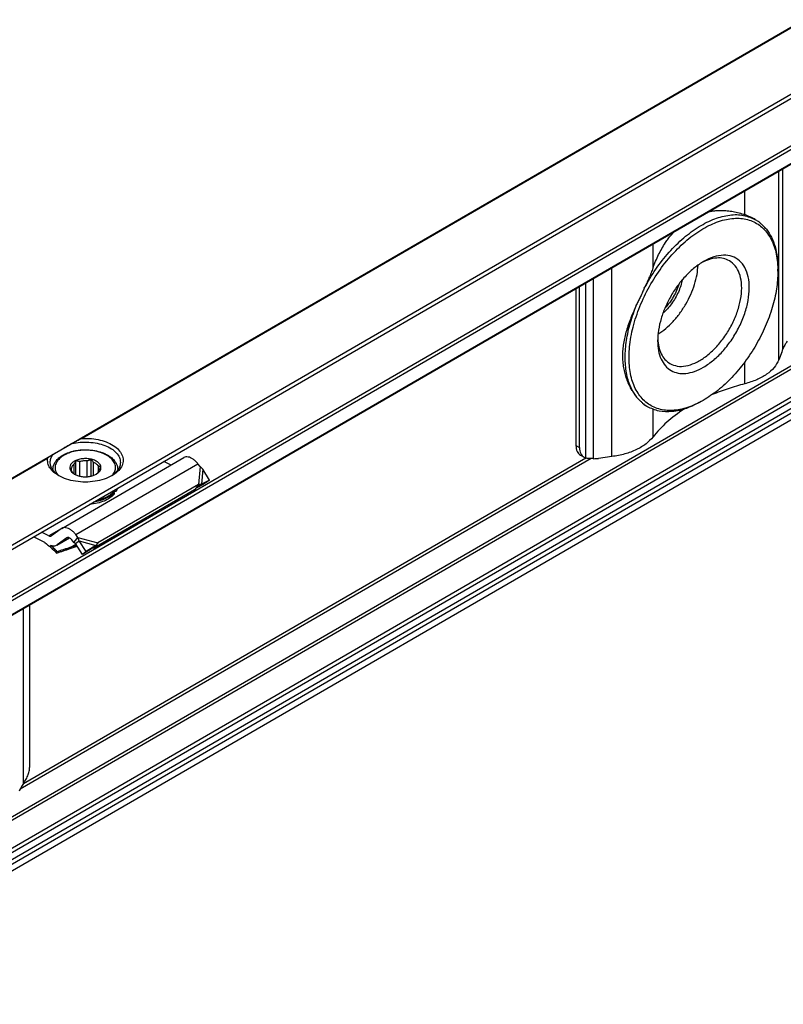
# Model space of a CAD drawing. Header units: millimetres. Extents: x -418 to 1275, y -151 to 443.
# Tile 9 of 47: x 41 to 64, y -111 to -80. Entities that reach past the tile are written whole.
import ezdxf

# ---------------------------------------------------------------- set-up
doc = ezdxf.new("R2010")
doc.units = ezdxf.units.MM

# ---------------------------------------------------------------- blocks, each defined once
blk = doc.blocks.new('SOPORTE_SV2__33', base_point=(81.586, -337.931))
at = {"color": 7, "linetype": 'Continuous'}
for p, q in [((558.924, -30.228), (81.627, -306.475)), ((88.75, -308.929), (564.009, -33.861)), ((99.222, -308.947), (555.306, -44.978)), ((556.405, -68.04), (100.321, -332.01)), ((190.504, -259.384), (190.466, -259.362)), ((192.566, -264.151), (192.566, -263.946)), ((173.863, -265.747), (173.863, -280.268)), ((174.197, -280.462), (174.197, -265.554)), ((192.923, -271.649), (192.641, -272.365)), ((185.646, -276.107), (185.469, -276.209)), ((180.486, -276.693), (180.448, -276.671)), ((126.241, -287.953), (137.554, -281.405)), ((128.977, -283.11), (128.977, -281.565)), ((174.275, -281.18), (174.61, -281.374)), ((177.19, -281.308), (175.953, -281.471)), ((125.431, -282.496), (125.431, -282.567)), ((127.139, -282.634), (127.139, -282.373)), ((127.409, -282.92), (127.409, -281.99)), ((127.547, -282.998), (127.547, -281.678)), ((127.908, -283.116), (127.908, -281.766)), ((128.616, -283.165), (128.616, -281.71)), ((129.201, -283.044), (129.201, -281.849)), ((129.638, -282.735), (129.638, -282.175)), ((131.431, -282.496), (131.431, -282.567)), ((136.368, -282.091), (135.7, -281.755)), ((139.058, -282.234), (138.855, -281.975)), ((139.934, -283.484), (139.32, -282.465)), ((138.914, -283.905), (129.6, -289.296)), ((131.293, -284.362), (131.293, -284.525)), ((138.583, -284.343), (138.547, -284.391)), ((138.694, -284.197), (138.583, -284.343)), ((139.341, -283.887), (138.683, -284.235)), ((138.914, -283.905), (138.694, -284.197)), ((138.842, -284.115), (138.791, -284.15)), ((139.198, -283.874), (138.842, -284.115)), ((139.934, -283.484), (139.198, -283.874)), ((139.934, -283.484), (139.341, -283.887)), ((138.547, -284.391), (129.234, -289.782)), ((131.105, -284.63), (131.105, -284.793)), ((126.194, -287.984), (125.301, -288.643)), ((124.686, -289.271), (123.63, -288.741)), ((125.058, -288.641), (124.386, -288.304)), ((125.786, -289.519), (126.972, -288.833)), ((126.726, -288.829), (125.833, -289.488)), ((127.525, -289.074), (127.745, -288.782)), ((127.745, -288.782), (127.541, -288.523)), ((127.025, -289.825), (127.683, -289.613)), ((127.047, -289.778), (127.08, -289.706)), ((127.629, -289.528), (127.08, -289.706)), ((127.378, -289.268), (127.175, -289.008)), ((127.378, -289.268), (127.525, -289.074)), ((127.518, -289.355), (127.652, -289.254)), ((128.161, -290.358), (127.518, -289.355)), ((127.652, -289.254), (127.853, -289.102)), ((128.496, -290.105), (127.853, -289.102)), ((129.082, -289.788), (128.161, -290.358)), ((129.417, -289.535), (128.496, -290.105)), ((129.417, -289.535), (129.082, -289.788)), ((129.38, -289.587), (129.234, -289.782)), ((129.6, -289.296), (129.38, -289.587)), ((125.827, -290.11), (125.777, -290.235)), ((128.496, -290.105), (128.161, -290.358)), ((123.286, -309.928), (123.286, -295.02))]:
    blk.add_line(p, q, dxfattribs=at)
at = {"color": 3, "linetype": 'Continuous'}
for p, q in [((88.55, -308.65), (564.009, -33.467)), ((99.122, -307.307), (555.206, -43.337)), ((99.263, -307.551), (555.347, -43.582)), ((99.263, -308.856), (555.347, -44.886)), ((555.206, -63.724), (99.122, -327.694)), ((555.347, -63.969), (99.263, -327.939)), ((555.347, -66.568), (99.263, -330.537)), ((555.551, -66.832), (99.467, -330.802)), ((556.658, -66.85), (100.574, -330.82)), ((556.849, -67.174), (100.765, -331.143)), ((556.434, -68.008), (100.35, -331.978)), ((280.603, -191.316), (127.852, -279.724)), ((280.506, -191.439), (128.148, -279.621)), ((192.641, -272.365), (192.641, -254.879)), ((193.029, -271.348), (193.029, -254.654)), ((189.495, -258.917), (189.495, -256.7)), ((180.999, -263.834), (180.999, -261.617)), ((177.19, -281.308), (177.19, -263.822)), ((174.763, -281.439), (174.763, -265.226)), ((175.49, -281.499), (175.49, -264.806)), ((189.495, -274.57), (189.495, -272.544)), ((180.999, -279.487), (180.999, -276.935)), ((173.863, -280.268), (174.197, -280.462)), ((125.039, -281.352), (82.251, -306.116)), ((124.943, -281.476), (82.351, -306.127)), ((175.266, -281.495), (122.388, -312.099)), ((174.787, -281.445), (122.696, -311.594)), ((127.541, -288.523), (138.855, -281.975)), ((139.058, -282.234), (138.914, -283.905)), ((139.32, -282.465), (139.198, -283.874)), ((126.193, -287.985), (125.058, -288.641)), ((125.833, -289.488), (126.969, -288.831)), ((126.758, -288.81), (126.726, -288.829)), ((127.745, -288.782), (129.6, -289.296)), ((127.025, -289.825), (127.047, -289.778)), ((127.08, -289.706), (127.564, -289.426)), ((127.853, -289.102), (129.417, -289.535)), ((122.72, -311.56), (122.72, -295.347))]:
    blk.add_line(p, q, dxfattribs=at)
at = {"color": 7, "linetype": 'Continuous'}
for points, knots in [([(186.165, -258.627), (186.172, -258.626), (186.187, -258.623), (186.31, -258.599), (186.549, -258.56), (186.917, -258.523), (187.362, -258.508), (187.87, -258.533), (188.423, -258.612), (188.967, -258.736), (189.319, -258.857), (189.495, -258.917)], [0, 0, 0, 0, 0.022156, 0.044303, 0.377758, 0.747915, 1.153755, 1.71263, 2.270181, 2.82748, 3.385079, 3.385079, 3.385079, 3.385079]), ([(185.646, -276.107), (185.168, -276.351), (184.266, -276.811), (182.841, -277.095), (181.525, -276.974), (180.39, -276.408), (179.527, -275.44), (178.976, -274.15), (178.737, -272.609), (178.809, -270.879), (179.185, -269.031), (179.848, -267.145), (180.769, -265.303), (181.907, -263.587), (183.212, -262.073), (184.627, -260.826), (186.091, -259.902), (187.547, -259.341), (188.94, -259.177), (190.209, -259.443), (191.265, -260.145), (192.025, -261.226), (192.49, -262.603), (192.54, -263.614), (192.566, -264.151)], [0, 0, 0, 0, 1.605479, 3.026381, 4.298231, 5.500692, 6.739593, 8.106501, 9.651301, 11.381996, 13.275475, 15.287889, 17.362768, 19.437646, 21.45006, 23.343539, 25.074234, 26.619034, 27.985942, 29.224843, 30.427305, 31.699155, 33.120057, 34.725535, 34.725535, 34.725535, 34.725535]), ([(180.193, -265.711), (180.532, -265.121), (181.204, -263.952), (182.441, -262.393), (183.788, -261.055), (185.208, -260.001), (186.647, -259.267), (188.045, -258.9), (189.379, -258.885), (190.138, -259.221), (190.504, -259.384)], [0, 0, 0, 0, 2.039172, 4.039719, 5.948553, 7.721033, 9.326958, 10.758142, 12.037595, 13.226248, 13.226248, 13.226248, 13.226248]), ([(190.466, -259.362), (190.393, -259.321), (190.244, -259.238), (190.008, -259.125), (189.758, -259.017), (189.583, -258.951), (189.495, -258.917)], [0, 0, 0, 0, 0.251557, 0.510479, 0.785772, 1.069218, 1.069218, 1.069218, 1.069218]), ([(190.504, -259.384), (190.554, -259.413), (190.654, -259.473), (190.749, -259.54), (190.797, -259.574)], [0, 0, 0, 0, 0.1743875, 0.3490943, 0.3490943, 0.3490943, 0.3490943]), ([(191.507, -260.266), (191.454, -260.207), (191.346, -260.089), (191.173, -259.916), (190.99, -259.743), (190.862, -259.631), (190.797, -259.574)], [0, 0, 0, 0, 0.2375866, 0.4800386, 0.733304, 0.9924209, 0.9924209, 0.9924209, 0.9924209]), ([(180.999, -263.834), (181.077, -263.63), (181.235, -263.216), (181.509, -262.621), (181.815, -262.043), (182.116, -261.554), (182.405, -261.144), (182.659, -260.819), (182.841, -260.61), (182.94, -260.502), (182.951, -260.49), (182.957, -260.484)], [0, 0, 0, 0, 0.656451, 1.329534, 1.961357, 2.618601, 3.051778, 3.46421, 3.857189, 3.881385, 3.905536, 3.905536, 3.905536, 3.905536]), ([(191.507, -260.266), (191.669, -260.505), (192.007, -261.003), (192.325, -261.89), (192.531, -262.882), (192.554, -263.582), (192.566, -263.946)], [0, 0, 0, 0, 0.865086, 1.796233, 2.804724, 3.894206, 3.894206, 3.894206, 3.894206]), ([(185.687, -263.239), (185.405, -263.421), (184.817, -263.8), (184.03, -264.549), (183.298, -265.42), (182.658, -266.397), (182.13, -267.438), (181.739, -268.507), (181.482, -269.562), (181.446, -270.26), (181.429, -270.596)], [0, 0, 0, 0, 1.007521, 2.095135, 3.24031, 4.415474, 5.590637, 6.735812, 7.823426, 8.830947, 8.830947, 8.830947, 8.830947]), ([(182.563, -272.696), (182.786, -272.792), (183.252, -272.992), (184.072, -272.943), (184.925, -272.665), (185.793, -272.15), (186.634, -271.435), (187.411, -270.55), (188.086, -269.538), (188.627, -268.449), (189.007, -267.334), (189.209, -266.249), (189.222, -265.24), (189.038, -264.362), (188.673, -263.626), (188.267, -263.322), (188.073, -263.176)], [0, 0, 0, 0, 0.719072, 1.503175, 2.392537, 3.397831, 4.507006, 5.692929, 6.919375, 8.14582, 9.331744, 10.440918, 11.446212, 12.335574, 13.119678, 13.838749, 13.838749, 13.838749, 13.838749]), ([(188.073, -263.176), (187.893, -263.094), (187.521, -262.923), (186.871, -262.9), (186.182, -263.031), (185.739, -263.238), (185.506, -263.348)], [0, 0, 0, 0, 0.589999, 1.21743, 1.909281, 2.678436, 2.678436, 2.678436, 2.678436]), ([(185.672, -273.034), (185.994, -272.821), (186.667, -272.378), (187.545, -271.487), (188.343, -270.45), (189.008, -269.297), (189.513, -268.089), (189.831, -266.883), (189.949, -265.736), (189.858, -264.7), (189.556, -263.821), (189.041, -263.146), (188.331, -262.733), (187.491, -262.622), (186.574, -262.788), (185.995, -263.082), (185.687, -263.239)], [0, 0, 0, 0, 1.155707, 2.411102, 3.730971, 5.072968, 6.392471, 7.647174, 8.801943, 9.834563, 10.743141, 11.554748, 12.328594, 13.139606, 14.047228, 15.078797, 15.078797, 15.078797, 15.078797]), ([(180.999, -263.834), (180.94, -263.99), (180.82, -264.306), (180.622, -264.773), (180.412, -265.242), (180.266, -265.554), (180.193, -265.711)], [0, 0, 0, 0, 0.499383, 1.011894, 1.523124, 2.042903, 2.042903, 2.042903, 2.042903]), ([(181.46, -269.984), (181.703, -269.816), (182.204, -269.467), (182.875, -268.804), (183.499, -268.045), (184.048, -267.201), (184.506, -266.305), (184.854, -265.385), (185.094, -264.473), (185.147, -263.865), (185.172, -263.571)], [0, 0, 0, 0, 0.883325, 1.828477, 2.817611, 3.829543, 4.841474, 5.830609, 6.77576, 7.659085, 7.659085, 7.659085, 7.659085]), ([(192.566, -264.151), (192.538, -264.697), (192.48, -265.832), (192.062, -267.546), (191.427, -269.282), (190.568, -270.975), (189.528, -272.562), (188.339, -273.978), (187.061, -275.194), (186.106, -275.81), (185.646, -276.107)], [0, 0, 0, 0, 1.637222, 3.404594, 5.265504, 7.175144, 9.084785, 10.945695, 12.713067, 14.350289, 14.350289, 14.350289, 14.350289]), ([(183.716, -264.931), (183.671, -265.121), (183.578, -265.511), (183.352, -266.08), (183.069, -266.634), (182.729, -267.156), (182.349, -267.635), (182.057, -267.91), (181.914, -268.044)], [0, 0, 0, 0, 0.58827, 1.201661, 1.828033, 2.454405, 3.067796, 3.656067, 3.656067, 3.656067, 3.656067]), ([(180.193, -265.711), (180.137, -265.84), (180.024, -266.096), (179.848, -266.477), (179.668, -266.853), (179.544, -267.102), (179.483, -267.225)], [0, 0, 0, 0, 0.421459, 0.839309, 1.259059, 1.672769, 1.672769, 1.672769, 1.672769]), ([(183.402, -265.321), (183.332, -265.526), (183.192, -265.942), (182.887, -266.529), (182.529, -267.086), (182.239, -267.415), (182.096, -267.577)], [0, 0, 0, 0, 0.648659, 1.314288, 1.979918, 2.628576, 2.628576, 2.628576, 2.628576]), ([(179.483, -267.225), (179.391, -267.428), (179.209, -267.832), (178.956, -268.439), (178.729, -269.045), (178.535, -269.642), (178.377, -270.238), (178.262, -270.822), (178.191, -271.405), (178.166, -271.968), (178.188, -272.532), (178.245, -272.985), (178.317, -273.351), (178.378, -273.607), (178.452, -273.865), (178.562, -274.195), (178.724, -274.593), (178.915, -274.969), (179.08, -275.248), (179.21, -275.447), (179.341, -275.633), (179.436, -275.752), (179.483, -275.811)], [0, 0, 0, 0, 0.667051, 1.330651, 1.972099, 2.606372, 3.214626, 3.819531, 4.391078, 4.976557, 5.505665, 6.08507, 6.344133, 6.622681, 6.874064, 7.148413, 7.667435, 8.159963, 8.413776, 8.639226, 8.87163, 9.096965, 9.096965, 9.096965, 9.096965]), ([(179.483, -275.811), (179.271, -275.483), (178.825, -274.791), (178.497, -273.517), (178.382, -272.085), (178.516, -270.518), (178.869, -268.868), (179.275, -267.782), (179.483, -267.225)], [0, 0, 0, 0, 1.165888, 2.45697, 3.890766, 5.463472, 7.155629, 8.936943, 8.936943, 8.936943, 8.936943]), ([(181.429, -270.596), (181.443, -270.901), (181.469, -271.477), (181.711, -272.27), (182.104, -272.914), (182.652, -273.372), (183.324, -273.615), (184.079, -273.631), (184.888, -273.441), (185.401, -273.175), (185.672, -273.034)], [0, 0, 0, 0, 0.911035, 1.725773, 2.458495, 3.143007, 3.828005, 4.562021, 5.378502, 6.291374, 6.291374, 6.291374, 6.291374]), ([(181.433, -270.385), (181.455, -270.642), (181.496, -271.129), (181.725, -271.791), (182.069, -272.343), (182.402, -272.581), (182.563, -272.696)], [0, 0, 0, 0, 0.769155, 1.461007, 2.088437, 2.678436, 2.678436, 2.678436, 2.678436]), ([(193.431, -270.635), (193.388, -270.697), (193.304, -270.819), (193.191, -271), (193.094, -271.173), (193.05, -271.292), (193.029, -271.348)], [0, 0, 0, 0, 0.227351, 0.4425519, 0.6419126, 0.8214453, 0.8214453, 0.8214453, 0.8214453]), ([(192.923, -271.649), (192.941, -271.602), (192.979, -271.502), (193.012, -271.401), (193.029, -271.348)], [0, 0, 0, 0, 0.1525511, 0.3192904, 0.3192904, 0.3192904, 0.3192904]), ([(192.641, -272.365), (192.512, -272.608), (192.235, -273.127), (191.501, -273.734), (190.579, -274.247), (189.868, -274.459), (189.495, -274.57)], [0, 0, 0, 0, 0.817685, 1.74896, 2.804162, 3.968074, 3.968074, 3.968074, 3.968074]), ([(189.495, -274.57), (188.975, -274.711), (187.953, -274.989), (186.968, -275.377), (186.484, -275.567)], [0, 0, 0, 0, 1.615583, 3.174186, 3.174186, 3.174186, 3.174186]), ([(179.483, -275.811), (179.545, -275.875), (179.665, -275.998), (179.845, -276.176), (180.02, -276.343), (180.137, -276.451), (180.193, -276.503)], [0, 0, 0, 0, 0.265649, 0.5161179, 0.7608129, 0.9918468, 0.9918468, 0.9918468, 0.9918468]), ([(180.486, -276.693), (180.436, -276.664), (180.336, -276.604), (180.241, -276.537), (180.193, -276.503)], [0, 0, 0, 0, 0.1743853, 0.3490899, 0.3490899, 0.3490899, 0.3490899]), ([(180.193, -276.503), (180.214, -276.518), (180.256, -276.549), (180.32, -276.592), (180.384, -276.634), (180.427, -276.659), (180.448, -276.671)], [0, 0, 0, 0, 0.0762043, 0.1566111, 0.2320963, 0.3052323, 0.3052323, 0.3052323, 0.3052323]), ([(185.469, -276.209), (185.018, -276.441), (184.165, -276.882), (182.825, -277.185), (181.559, -277.176), (180.835, -276.85), (180.486, -276.693)], [0, 0, 0, 0, 1.515016, 2.870268, 4.089274, 5.227798, 5.227798, 5.227798, 5.227798]), ([(183.886, -276.911), (183.325, -277.295), (182.25, -278.029), (181.403, -279.016), (180.999, -279.487)], [0, 0, 0, 0, 2.030831, 3.884517, 3.884517, 3.884517, 3.884517]), ([(127.194, -280.104), (127.248, -280.073), (127.356, -280.01), (127.519, -279.916), (127.685, -279.82), (127.796, -279.756), (127.852, -279.724)], [0, 0, 0, 0, 0.1860833, 0.3759003, 0.5656723, 0.7596897, 0.7596897, 0.7596897, 0.7596897]), ([(127.852, -279.724), (127.863, -279.718), (127.885, -279.705), (127.92, -279.688), (127.956, -279.671), (127.992, -279.656), (128.03, -279.643), (128.068, -279.632), (128.108, -279.624), (128.134, -279.622), (128.148, -279.621)], [0, 0, 0, 0, 0.0372579, 0.0787224, 0.1162224, 0.1575997, 0.1953719, 0.236913, 0.2747381, 0.3164843, 0.3164843, 0.3164843, 0.3164843]), ([(128.148, -279.621), (128.432, -279.619), (128.994, -279.615), (129.805, -279.756), (130.538, -279.997), (131.154, -280.335), (131.617, -280.753), (131.899, -281.237), (131.963, -281.763), (131.792, -282.274), (131.425, -282.734), (131.081, -282.958), (130.897, -283.077)], [0, 0, 0, 0, 0.851746, 1.681253, 2.457908, 3.158367, 3.772142, 4.308845, 4.804165, 5.312671, 5.882466, 6.536808, 6.536808, 6.536808, 6.536808]), ([(180.999, -279.487), (180.793, -279.711), (180.352, -280.19), (179.443, -280.701), (178.377, -281.105), (177.595, -281.239), (177.19, -281.308)], [0, 0, 0, 0, 0.90876, 1.941756, 3.087732, 4.317336, 4.317336, 4.317336, 4.317336]), ([(127.194, -280.104), (127.066, -280.178), (126.82, -280.32), (126.466, -280.525), (126.147, -280.71), (125.866, -280.872), (125.631, -281.008), (125.489, -281.091), (125.426, -281.127)], [0, 0, 0, 0, 0.443049, 0.853791, 1.225123, 1.550622, 1.824662, 2.042502, 2.042502, 2.042502, 2.042502]), ([(125.431, -282.496), (125.433, -282.452), (125.436, -282.358), (125.463, -282.213), (125.509, -282.07), (125.574, -281.929), (125.656, -281.791), (125.768, -281.644), (125.902, -281.503), (126.143, -281.298), (126.523, -281.066), (126.978, -280.89), (127.382, -280.784), (127.718, -280.722), (128.069, -280.684), (128.545, -280.667), (129.129, -280.707), (129.676, -280.826), (130.089, -280.969), (130.365, -281.092), (130.609, -281.232), (130.8, -281.366), (130.961, -281.503), (131.095, -281.644), (131.207, -281.791), (131.289, -281.929), (131.354, -282.07), (131.398, -282.21), (131.426, -282.355), (131.43, -282.449), (131.431, -282.496)], [0, 0, 0, 0, 0.130555, 0.282171, 0.440313, 0.580597, 0.746619, 0.919992, 1.135326, 1.329106, 1.869235, 2.459101, 2.786575, 3.122636, 3.482383, 3.84552, 4.550535, 5.230988, 5.51943, 5.857345, 6.138293, 6.36216, 6.555941, 6.771275, 6.944648, 7.11067, 7.250953, 7.409095, 7.551053, 7.691269, 7.691269, 7.691269, 7.691269]), ([(127.194, -280.104), (127.449, -280.056), (127.964, -279.958), (128.752, -279.955), (129.52, -280.051), (130.226, -280.253), (130.832, -280.547), (131.297, -280.92), (131.617, -281.358), (131.661, -281.687), (131.681, -281.844)], [0, 0, 0, 0, 0.77607, 1.570758, 2.352628, 3.091832, 3.764236, 4.356401, 4.872083, 5.338886, 5.338886, 5.338886, 5.338886]), ([(173.863, -280.268), (173.868, -280.369), (173.876, -280.561), (173.957, -280.824), (174.085, -281.042), (174.213, -281.135), (174.275, -281.18)], [0, 0, 0, 0, 0.303003, 0.574054, 0.817855, 1.04556, 1.04556, 1.04556, 1.04556]), ([(174.197, -280.462), (174.202, -280.563), (174.211, -280.755), (174.291, -281.017), (174.419, -281.236), (174.548, -281.329), (174.61, -281.374)], [0, 0, 0, 0, 0.303003, 0.574054, 0.817855, 1.04556, 1.04556, 1.04556, 1.04556]), ([(125.966, -283.077), (125.8, -282.971), (125.488, -282.771), (125.14, -282.371), (124.93, -281.929), (124.939, -281.624), (124.943, -281.476)], [0, 0, 0, 0, 0.587707, 1.107302, 1.572141, 2.012291, 2.012291, 2.012291, 2.012291]), ([(124.943, -281.476), (124.944, -281.469), (124.947, -281.455), (124.955, -281.435), (124.966, -281.417), (124.981, -281.396), (125.005, -281.373), (125.028, -281.359), (125.039, -281.352)], [0, 0, 0, 0, 0.0197851, 0.0430834, 0.0638454, 0.0828723, 0.121318, 0.162143, 0.162143, 0.162143, 0.162143]), ([(125.039, -281.352), (125.069, -281.334), (125.13, -281.299), (125.224, -281.244), (125.323, -281.187), (125.392, -281.147), (125.426, -281.127)], [0, 0, 0, 0, 0.1040526, 0.21148, 0.3271489, 0.4474869, 0.4474869, 0.4474869, 0.4474869]), ([(125.181, -281.844), (125.193, -281.719), (125.218, -281.461), (125.355, -281.241), (125.426, -281.127)], [0, 0, 0, 0, 0.3702304, 0.7662165, 0.7662165, 0.7662165, 0.7662165]), ([(129.453, -282.928), (129.545, -282.867), (129.714, -282.754), (129.875, -282.504), (129.895, -282.227), (129.763, -281.969), (129.518, -281.758), (129.184, -281.601), (128.787, -281.506), (128.362, -281.483), (127.939, -281.526), (127.678, -281.62), (127.552, -281.665)], [0, 0, 0, 0, 0.32878, 0.606594, 0.858697, 1.127056, 1.442628, 1.812169, 2.224394, 2.657925, 3.087201, 3.487461, 3.487461, 3.487461, 3.487461]), ([(128.977, -281.565), (128.947, -281.579), (128.889, -281.607), (128.799, -281.646), (128.708, -281.681), (128.646, -281.701), (128.616, -281.71)], [0, 0, 0, 0, 0.0994236, 0.1945246, 0.2941229, 0.3898454, 0.3898454, 0.3898454, 0.3898454]), ([(129.201, -281.849), (129.182, -281.827), (129.143, -281.783), (129.087, -281.713), (129.031, -281.64), (128.996, -281.591), (128.977, -281.565)], [0, 0, 0, 0, 0.0858545, 0.1773933, 0.2665262, 0.3612844, 0.3612844, 0.3612844, 0.3612844]), ([(138.855, -281.975), (138.786, -281.893), (138.654, -281.736), (138.424, -281.547), (138.19, -281.41), (137.961, -281.337), (137.74, -281.325), (137.614, -281.379), (137.554, -281.405)], [0, 0, 0, 0, 0.318961, 0.616971, 0.88702, 1.126112, 1.337253, 1.531194, 1.531194, 1.531194, 1.531194]), ([(174.61, -281.374), (174.634, -281.387), (174.683, -281.413), (174.736, -281.43), (174.763, -281.439)], [0, 0, 0, 0, 0.0829795, 0.1668091, 0.1668091, 0.1668091, 0.1668091]), ([(175.49, -281.499), (175.419, -281.498), (175.282, -281.497), (175.089, -281.489), (174.916, -281.474), (174.812, -281.45), (174.763, -281.439)], [0, 0, 0, 0, 0.2129667, 0.410976, 0.5807459, 0.7310186, 0.7310186, 0.7310186, 0.7310186]), ([(175.49, -281.499), (175.567, -281.499), (175.722, -281.498), (175.875, -281.48), (175.953, -281.471)], [0, 0, 0, 0, 0.230338, 0.4640681, 0.4640681, 0.4640681, 0.4640681]), ([(126.057, -283.128), (125.928, -283.04), (125.684, -282.873), (125.404, -282.554), (125.217, -282.209), (125.193, -281.963), (125.181, -281.844)], [0, 0, 0, 0, 0.465803, 0.884422, 1.263498, 1.619508, 1.619508, 1.619508, 1.619508]), ([(127.552, -281.665), (127.452, -281.717), (127.267, -281.811), (127.061, -282.024), (126.963, -282.273), (127.001, -282.532), (127.161, -282.764), (127.322, -282.871), (127.41, -282.928)], [0, 0, 0, 0, 0.334734, 0.62083, 0.868796, 1.108344, 1.374491, 1.686893, 1.686893, 1.686893, 1.686893]), ([(127.139, -282.373), (127.128, -282.382), (127.105, -282.399), (127.071, -282.421), (127.036, -282.438), (127.013, -282.447), (127.001, -282.451)], [0, 0, 0, 0, 0.0434657, 0.085285, 0.122596, 0.1594624, 0.1594624, 0.1594624, 0.1594624]), ([(127.001, -282.451), (127.02, -282.477), (127.055, -282.527), (127.111, -282.6), (127.167, -282.669), (127.206, -282.714), (127.225, -282.735)], [0, 0, 0, 0, 0.0948298, 0.1840258, 0.2754931, 0.3612844, 0.3612844, 0.3612844, 0.3612844]), ([(127.409, -281.99), (127.342, -282.046), (127.216, -282.149), (127.164, -282.302), (127.139, -282.373)], [0, 0, 0, 0, 0.2557517, 0.4766224, 0.4766224, 0.4766224, 0.4766224]), ([(127.547, -281.678), (127.536, -281.706), (127.514, -281.76), (127.479, -281.84), (127.445, -281.916), (127.421, -281.966), (127.409, -281.99)], [0, 0, 0, 0, 0.0905927, 0.1752399, 0.2614471, 0.3414499, 0.3414499, 0.3414499, 0.3414499]), ([(127.908, -281.766), (127.878, -281.761), (127.816, -281.751), (127.726, -281.731), (127.636, -281.706), (127.577, -281.688), (127.547, -281.678)], [0, 0, 0, 0, 0.0922459, 0.1876177, 0.2781365, 0.3723515, 0.3723515, 0.3723515, 0.3723515]), ([(128.616, -281.71), (128.495, -281.705), (128.257, -281.695), (128.024, -281.743), (127.908, -281.766)], [0, 0, 0, 0, 0.3605537, 0.7121617, 0.7121617, 0.7121617, 0.7121617]), ([(129.638, -282.175), (129.582, -282.111), (129.459, -281.971), (129.291, -281.891), (129.201, -281.849)], [0, 0, 0, 0, 0.2547805, 0.5512749, 0.5512749, 0.5512749, 0.5512749]), ([(129.454, -282.92), (129.521, -282.865), (129.647, -282.762), (129.699, -282.608), (129.724, -282.537)], [0, 0, 0, 0, 0.2557517, 0.4766224, 0.4766224, 0.4766224, 0.4766224]), ([(129.861, -282.225), (129.843, -282.223), (129.806, -282.22), (129.75, -282.209), (129.694, -282.195), (129.657, -282.182), (129.638, -282.175)], [0, 0, 0, 0, 0.0559834, 0.1109123, 0.1702947, 0.22961, 0.22961, 0.22961, 0.22961]), ([(129.724, -282.537), (129.735, -282.513), (129.76, -282.464), (129.794, -282.387), (129.828, -282.307), (129.85, -282.253), (129.861, -282.225)], [0, 0, 0, 0, 0.0799756, 0.1661514, 0.2508258, 0.3414499, 0.3414499, 0.3414499, 0.3414499]), ([(131.681, -281.844), (131.67, -281.963), (131.646, -282.209), (131.459, -282.554), (131.179, -282.873), (130.935, -283.04), (130.806, -283.128)], [0, 0, 0, 0, 0.35601, 0.735085, 1.153705, 1.619508, 1.619508, 1.619508, 1.619508]), ([(139.32, -282.465), (139.299, -282.444), (139.258, -282.403), (139.193, -282.343), (139.127, -282.287), (139.081, -282.251), (139.058, -282.234)], [0, 0, 0, 0, 0.0895884, 0.1740072, 0.264511, 0.3493827, 0.3493827, 0.3493827, 0.3493827]), ([(130.897, -283.077), (130.66, -283.193), (130.162, -283.435), (129.322, -283.619), (128.431, -283.689), (127.541, -283.619), (126.701, -283.435), (126.203, -283.193), (125.966, -283.077)], [0, 0, 0, 0, 0.790454, 1.654841, 2.55911, 3.463379, 4.327766, 5.11822, 5.11822, 5.11822, 5.11822]), ([(127.225, -282.735), (127.258, -282.776), (127.327, -282.863), (127.418, -282.926), (127.466, -282.959)], [0, 0, 0, 0, 0.1569125, 0.3303762, 0.3303762, 0.3303762, 0.3303762]), ([(127.41, -282.928), (127.508, -282.976), (127.714, -283.077), (128.062, -283.153), (128.431, -283.182), (128.8, -283.153), (129.148, -283.077), (129.354, -282.976), (129.453, -282.928)], [0, 0, 0, 0, 0.327474, 0.685577, 1.060203, 1.434829, 1.792932, 2.120405, 2.120405, 2.120405, 2.120405]), ([(129.411, -282.952), (129.413, -282.951), (129.416, -282.948), (129.425, -282.942), (129.437, -282.933), (129.448, -282.924), (129.454, -282.92)], [0, 0, 0, 0, 0.00580891, 0.01164761, 0.0321658, 0.05312302, 0.05312302, 0.05312302, 0.05312302]), ([(131.209, -284.376), (131.213, -284.37), (131.221, -284.359), (131.228, -284.347), (131.232, -284.341)], [0, 0, 0, 0, 0.02093833, 0.04175733, 0.04175733, 0.04175733, 0.04175733]), ([(131.224, -284.354), (131.236, -284.354), (131.259, -284.356), (131.282, -284.36), (131.293, -284.362)], [0, 0, 0, 0, 0.03537578, 0.07007579, 0.07007579, 0.07007579, 0.07007579]), ([(131.403, -284.242), (131.39, -284.29), (131.363, -284.388), (131.317, -284.479), (131.293, -284.525)], [0, 0, 0, 0, 0.1494895, 0.3038782, 0.3038782, 0.3038782, 0.3038782]), ([(131.333, -284.283), (131.327, -284.296), (131.314, -284.323), (131.3, -284.349), (131.293, -284.362)], [0, 0, 0, 0, 0.0438163, 0.08811003, 0.08811003, 0.08811003, 0.08811003]), ([(138.791, -284.15), (138.77, -284.165), (138.731, -284.192), (138.676, -284.239), (138.627, -284.288), (138.598, -284.325), (138.583, -284.343)], [0, 0, 0, 0, 0.0781942, 0.1438646, 0.2153264, 0.2850891, 0.2850891, 0.2850891, 0.2850891]), ([(139.198, -283.874), (139.174, -283.875), (139.128, -283.878), (139.059, -283.885), (138.989, -283.894), (138.94, -283.901), (138.914, -283.905)], [0, 0, 0, 0, 0.0726789, 0.1377521, 0.2076139, 0.2863987, 0.2863987, 0.2863987, 0.2863987]), ([(131.105, -284.793), (130.976, -284.915), (130.701, -285.176), (130.157, -285.441), (129.53, -285.643), (129.076, -285.697), (128.842, -285.725)], [0, 0, 0, 0, 0.529903, 1.131598, 1.794648, 2.498901, 2.498901, 2.498901, 2.498901]), ([(131.105, -284.63), (130.994, -284.737), (130.76, -284.964), (130.303, -285.212), (129.777, -285.411), (129.393, -285.483), (129.194, -285.521)], [0, 0, 0, 0, 0.460257, 0.975969, 1.541656, 2.14541, 2.14541, 2.14541, 2.14541]), ([(129.506, -285.34), (129.69, -285.293), (130.044, -285.201), (130.521, -284.979), (130.923, -284.716), (131.117, -284.485), (131.209, -284.376)], [0, 0, 0, 0, 0.568402, 1.094967, 1.571299, 1.995831, 1.995831, 1.995831, 1.995831]), ([(131.105, -284.63), (131.09, -284.625), (131.061, -284.617), (131.035, -284.602), (131.022, -284.594)], [0, 0, 0, 0, 0.04677307, 0.0897244, 0.0897244, 0.0897244, 0.0897244]), ([(131.077, -284.538), (131.093, -284.533), (131.128, -284.522), (131.183, -284.516), (131.239, -284.516), (131.275, -284.522), (131.293, -284.525)], [0, 0, 0, 0, 0.0527366, 0.1081535, 0.1644527, 0.2197436, 0.2197436, 0.2197436, 0.2197436]), ([(126.241, -287.953), (126.233, -287.958), (126.217, -287.967), (126.202, -287.978), (126.194, -287.984)], [0, 0, 0, 0, 0.02788887, 0.05583578, 0.05583578, 0.05583578, 0.05583578]), ([(127.541, -288.523), (127.473, -288.441), (127.34, -288.284), (127.111, -288.095), (126.877, -287.958), (126.647, -287.885), (126.426, -287.873), (126.301, -287.927), (126.241, -287.953)], [0, 0, 0, 0, 0.318961, 0.616971, 0.88702, 1.126112, 1.337253, 1.531194, 1.531194, 1.531194, 1.531194]), ([(125.058, -288.641), (125.099, -288.659), (125.174, -288.691), (125.25, -288.665), (125.285, -288.653)], [0, 0, 0, 0, 0.1279345, 0.2345827, 0.2345827, 0.2345827, 0.2345827]), ([(125.285, -288.653), (125.288, -288.652), (125.293, -288.649), (125.298, -288.645), (125.301, -288.643)], [0, 0, 0, 0, 0.00929629, 0.01861192, 0.01861192, 0.01861192, 0.01861192]), ([(126.742, -288.818), (126.739, -288.82), (126.734, -288.823), (126.729, -288.827), (126.726, -288.829)], [0, 0, 0, 0, 0.00929629, 0.01861192, 0.01861192, 0.01861192, 0.01861192]), ([(127.175, -289.008), (127.141, -288.969), (127.075, -288.894), (126.96, -288.82), (126.842, -288.783), (126.773, -288.807), (126.742, -288.818)], [0, 0, 0, 0, 0.1568648, 0.2952629, 0.4107357, 0.5088861, 0.5088861, 0.5088861, 0.5088861]), ([(127.853, -289.102), (127.845, -289.075), (127.829, -289.02), (127.803, -288.938), (127.775, -288.859), (127.755, -288.807), (127.745, -288.782)], [0, 0, 0, 0, 0.0858164, 0.1713182, 0.2563992, 0.3377326, 0.3377326, 0.3377326, 0.3377326]), ([(124.686, -289.271), (124.873, -289.42), (125.253, -289.722), (125.601, -290.062), (125.777, -290.235)], [0, 0, 0, 0, 0.715526, 1.456391, 1.456391, 1.456391, 1.456391]), ([(125.786, -289.519), (125.745, -289.539), (125.66, -289.579), (125.514, -289.594), (125.358, -289.579), (125.256, -289.544), (125.202, -289.526)], [0, 0, 0, 0, 0.1366038, 0.2796085, 0.4340577, 0.602995, 0.602995, 0.602995, 0.602995]), ([(125.827, -290.11), (125.725, -290.009), (125.522, -289.808), (125.308, -289.619), (125.202, -289.526)], [0, 0, 0, 0, 0.4316811, 0.8556339, 0.8556339, 0.8556339, 0.8556339]), ([(125.777, -290.235), (125.881, -290.2), (126.089, -290.132), (126.402, -290.029), (126.714, -289.927), (126.922, -289.859), (127.025, -289.825)], [0, 0, 0, 0, 0.328985, 0.657431, 0.98582, 1.313673, 1.313673, 1.313673, 1.313673]), ([(125.833, -289.488), (125.825, -289.494), (125.81, -289.505), (125.794, -289.514), (125.786, -289.519)], [0, 0, 0, 0, 0.02794691, 0.05583578, 0.05583578, 0.05583578, 0.05583578]), ([(127.08, -289.706), (126.976, -289.74), (126.767, -289.807), (126.454, -289.907), (126.14, -290.009), (125.931, -290.077), (125.827, -290.11)], [0, 0, 0, 0, 0.328624, 0.657763, 0.98699, 1.316736, 1.316736, 1.316736, 1.316736]), ([(127.518, -289.355), (127.506, -289.347), (127.483, -289.332), (127.449, -289.311), (127.414, -289.289), (127.39, -289.275), (127.378, -289.268)], [0, 0, 0, 0, 0.0408745, 0.0819997, 0.1230501, 0.1643534, 0.1643534, 0.1643534, 0.1643534]), ([(129.234, -289.782), (129.221, -289.782), (129.196, -289.782), (129.158, -289.784), (129.12, -289.786), (129.094, -289.787), (129.082, -289.788)], [0, 0, 0, 0, 0.0375867, 0.075416, 0.1136324, 0.152093, 0.152093, 0.152093, 0.152093]), ([(129.598, -289.299), (129.584, -289.317), (129.555, -289.356), (129.51, -289.414), (129.464, -289.474), (129.433, -289.514), (129.417, -289.535)], [0, 0, 0, 0, 0.0704554, 0.14376, 0.219499, 0.2977257, 0.2977257, 0.2977257, 0.2977257]), ([(129.6, -289.296), (129.6, -289.296), (129.599, -289.297), (129.598, -289.298), (129.598, -289.299)], [0, 0, 0, 0, 0.001708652, 0.003419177, 0.003419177, 0.003419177, 0.003419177]), ([(122.72, -311.56), (122.803, -311.43), (122.968, -311.171), (123.142, -310.754), (123.261, -310.338), (123.278, -310.061), (123.286, -309.928)], [0, 0, 0, 0, 0.46252, 0.918518, 1.352276, 1.750693, 1.750693, 1.750693, 1.750693]), ([(122.72, -311.56), (122.677, -311.623), (122.593, -311.744), (122.48, -311.925), (122.383, -312.099), (122.339, -312.217), (122.318, -312.274)], [0, 0, 0, 0, 0.227351, 0.4425519, 0.6419126, 0.8214453, 0.8214453, 0.8214453, 0.8214453])]:
    blk.add_open_spline(points, degree=3, knots=knots, dxfattribs=at)
at = {"color": 3, "linetype": 'Continuous'}
for points, knots in [([(131.024, -282.946), (131.096, -282.821), (131.236, -282.578), (131.243, -282.144), (131.067, -281.737), (130.731, -281.38), (130.264, -281.086), (129.69, -280.867), (129.044, -280.735), (128.362, -280.696), (127.684, -280.754), (127.049, -280.905), (126.495, -281.14), (126.052, -281.447), (125.746, -281.816), (125.607, -282.231), (125.654, -282.664), (125.813, -282.898), (125.896, -283.02)], [0, 0, 0, 0, 0.427003, 0.82791, 1.249244, 1.727441, 2.276852, 2.892832, 3.558202, 4.248464, 4.935875, 5.593054, 6.196627, 6.731482, 7.196285, 7.60991, 8.012446, 8.449561, 8.449561, 8.449561, 8.449561]), ([(125.431, -282.496), (125.432, -282.508), (125.432, -282.533), (125.433, -282.558), (125.434, -282.571)], [0, 0, 0, 0, 0.03749035, 0.07501535, 0.07501535, 0.07501535, 0.07501535]), ([(131.429, -282.571), (131.429, -282.558), (131.431, -282.533), (131.431, -282.508), (131.431, -282.496)], [0, 0, 0, 0, 0.037525, 0.07501535, 0.07501535, 0.07501535, 0.07501535]), ([(130.967, -283.02), (130.977, -283.008), (130.996, -282.983), (131.014, -282.958), (131.024, -282.946)], [0, 0, 0, 0, 0.04704047, 0.09343291, 0.09343291, 0.09343291, 0.09343291])]:
    blk.add_open_spline(points, degree=3, knots=knots, dxfattribs=at)
blk = doc.blocks.new('Iso1', base_point=(147.75, -287.078))
blk.add_blockref('SOPORTE_SV2__33', (81.586, -337.931))

msp = doc.modelspace()

# ---------------------------------------------------------------- block references
at = {"xscale": 0.33333333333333, "yscale": 0.33333333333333, "zscale": 0.33333333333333}
msp.add_blockref('Iso1', (49.25, -95.693), dxfattribs=at)

doc.saveas('drawing.dxf')
